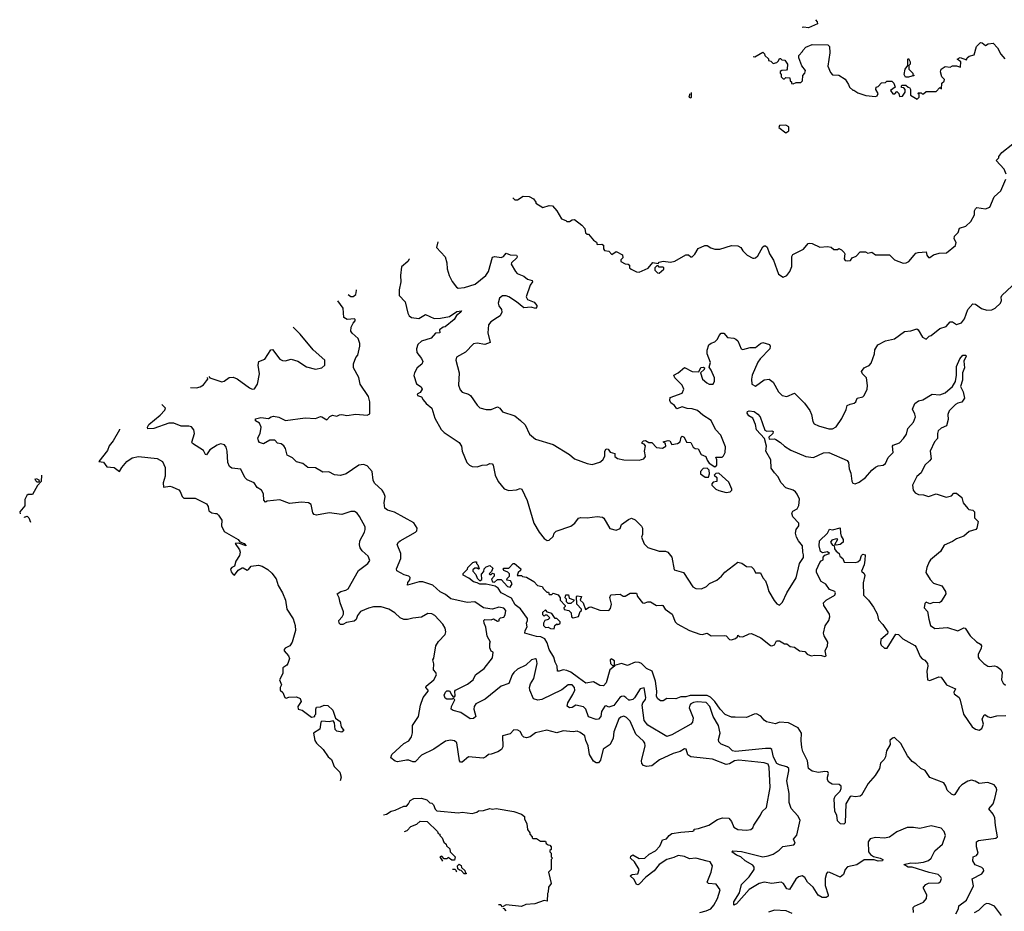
# Model space of a CAD drawing. Extents: x 2380107 to 2585170, y 384273 to 546161.
# Tile 5 of 256: x 2380107 to 2387894, y 457055 to 464108. Entities that reach past the tile are written whole.
import ezdxf

# ---------------------------------------------------------------- set-up
doc = ezdxf.new("R2010")
doc.units = 0

msp = doc.modelspace()

# ---------------------------------------------------------------- linework, layer by layer
at = {"layer": '0CON05XD'}
for points in [[(2386400.4, 464107.5), (2386415, 464090), (2386416.4, 464073.6), (2386345, 464043.3), (2386305, 464048.8), (2386295.5, 464045.8)], [(2385906.8, 463817), (2385920, 463815), (2385985, 463850), (2385998.3, 463838.3), (2386000, 463825), (2386028.3, 463798.3), (2386030, 463785), (2386048.3, 463778.3), (2386065, 463760), (2386095, 463770), (2386108.3, 463781.7), (2386115, 463800), (2386125, 463800), (2386135, 463790), (2386158.3, 463788.3), (2386180, 463755), (2386177.5, 463715), (2386171.7, 463708.3), (2386133.6, 463706.4), (2386121.7, 463698.3), (2386120, 463685), (2386130, 463675), (2386130, 463655), (2386145, 463640), (2386155, 463640), (2386165, 463650), (2386198.3, 463648.3), (2386200, 463625), (2386210, 463615), (2386211.7, 463601.7), (2386225, 463600), (2386248.3, 463611.7), (2386285, 463610), (2386297, 463623), (2386300, 463665), (2386317.5, 463685), (2386322.5, 463705), (2386293, 463743), (2386270, 463805), (2386270, 463825), (2386297.5, 463855), (2386300, 463865), (2386325, 463890), (2386375, 463910), (2386497.5, 463907.5), (2386510, 463895), (2386513.3, 463845), (2386499.3, 463739.3), (2386519.3, 463689.3), (2386535, 463672.5), (2386585, 463667.5), (2386635, 463637.5), (2386662.5, 463595), (2386670, 463575), (2386695, 463550), (2386705, 463550), (2386735, 463530), (2386798.3, 463508.3), (2386875, 463500), (2386887.5, 463505), (2386896.7, 463525), (2386877.5, 463555), (2386880, 463575), (2386895, 463580), (2386923, 463607), (2386955, 463610), (2386965, 463620), (2387005, 463620), (2387020, 463605), (2387030, 463575), (2386993, 463547), (2387011.7, 463521.7), (2387028.3, 463521.7), (2387045, 463540), (2387060, 463525), (2387065, 463500), (2387088.3, 463501.7), (2387110, 463535), (2387110, 463555), (2387098.3, 463568.3), (2387081.7, 463571.7), (2387080, 463585), (2387085, 463590), (2387115, 463590), (2387133, 463573), (2387145, 463570), (2387152.5, 463555), (2387151.7, 463511.7), (2387205, 463480), (2387220, 463495), (2387220, 463515), (2387210, 463525), (2387215, 463530), (2387235, 463530), (2387245, 463520), (2387255, 463520), (2387275, 463540), (2387355, 463540), (2387385, 463570), (2387398.3, 463561.7), (2387400, 463605), (2387418.3, 463621.7), (2387420, 463635), (2387400, 463655), (2387390, 463695), (2387393.6, 463716.4), (2387425, 463737.5), (2387465, 463732.5), (2387485, 463742.5), (2387515, 463742.5), (2387548.3, 463731.7), (2387550, 463775), (2387520, 463795), (2387545, 463807.5), (2387595, 463790), (2387600, 463805), (2387615, 463820), (2387655, 463830), (2387673.3, 463895), (2387705, 463927.5), (2387720, 463925), (2387745, 463902.5), (2387765, 463917.5), (2387805, 463922.5), (2387840, 463885), (2387866.7, 463835), (2387898.3, 463798.3)], [(2387111.7, 463651.7), (2387102.5, 463675), (2387110, 463715), (2387130, 463745), (2387130, 463795), (2387135, 463800), (2387150, 463775), (2387150, 463755), (2387140, 463745), (2387140, 463715), (2387170, 463685), (2387170, 463675), (2387180, 463665), (2387135, 463652.5), (2387111.7, 463651.7)], [(2385405.4, 463521.9), (2385400, 463495), (2385415, 463490), (2385420, 463495), (2385420, 463530.5)], [(2386165, 463213.3), (2386190.7, 463229.3), (2386189.3, 463259.3), (2386165, 463272.5), (2386115, 463270), (2386110, 463255), (2386165, 463213.3)], [(2387907.5, 462885), (2387892.5, 462925), (2387830, 462995), (2387850, 463015), (2387850, 463025), (2387873.6, 463056.4), (2387962.5, 463125)], [(2384006.7, 462698.6), (2384023, 462683), (2384045, 462682.5), (2384088.3, 462711.7), (2384135, 462710), (2384169.3, 462689.3), (2384190, 462665), (2384190, 462655), (2384243, 462623), (2384295, 462637.5), (2384320, 462635), (2384356.1, 462596.1), (2384391.7, 462531.7), (2384425, 462520), (2384435, 462510), (2384455, 462510), (2384476.4, 462523.6), (2384495, 462526.7), (2384553, 462483), (2384577, 462457), (2384581.7, 462421.7), (2384595, 462410), (2384605, 462410), (2384643.6, 462363.6), (2384668.3, 462348.3), (2384675, 462330), (2384711.7, 462331.7), (2384723, 462323), (2384723.3, 462295), (2384731.7, 462281.7), (2384765, 462276.7), (2384790.7, 462250.7), (2384825, 462273.3), (2384875, 462247.5), (2384877.5, 462225), (2384861.7, 462208.3), (2384860, 462195), (2384895, 462177.5), (2384920, 462175), (2384930, 462165), (2384930, 462145), (2384943, 462133), (2384985, 462112.5), (2385005, 462110), (2385078.3, 462141.7), (2385113, 462187), (2385155, 462180), (2385165, 462190), (2385195, 462197.5), (2385255, 462190), (2385287.5, 462197.5), (2385375, 462248.8), (2385396.4, 462246.4), (2385415, 462232.5), (2385425, 462232.5), (2385445, 462252.5), (2385472.3, 462297.7), (2385525, 462322.5), (2385545, 462322.5), (2385573.3, 462303.3), (2385605, 462292.5), (2385645, 462292.5), (2385735, 462322.5), (2385785, 462317.5), (2385810, 462305), (2385825, 462280), (2385860, 462245), (2385905, 462220), (2385915, 462220), (2385927, 462223), (2385945, 462240), (2385985, 462310), (2385995, 462320), (2386005, 462320), (2386017, 462307), (2386036.4, 462256.4), (2386067.5, 462205), (2386106.7, 462095), (2386145, 462071.2), (2386173.3, 462085), (2386196.7, 462115), (2386212.5, 462155), (2386212.5, 462235), (2386220.7, 462249.3), (2386305, 462292.5), (2386343.6, 462336.4), (2386355, 462340), (2386375, 462337.5), (2386435, 462307.5), (2386495, 462312.5), (2386525, 462307.5), (2386545, 462290), (2386575, 462290), (2386585, 462297.5), (2386605, 462287.5), (2386627.5, 462265), (2386632.5, 462255), (2386627.5, 462215), (2386633.9, 462203.9), (2386655, 462200), (2386676.1, 462203.9), (2386690, 462225), (2386723, 462237), (2386755, 462270), (2386795, 462270), (2386815, 462260), (2386845, 462267.5), (2386875, 462247.5), (2386985, 462247.5), (2387025, 462207.5), (2387095, 462182.5), (2387117, 462183), (2387140, 462195), (2387180, 462245), (2387195, 462260), (2387213, 462267), (2387275, 462270), (2387280, 462245), (2387295, 462227.5), (2387305, 462227.5), (2387335, 462247.5), (2387378.3, 462261.7), (2387437, 462263), (2387508.3, 462321.7), (2387512.5, 462345), (2387497.5, 462375), (2387500, 462395), (2387530, 462425), (2387540.7, 462459.3), (2387590, 462475), (2387629.3, 462510.7), (2387657, 462563), (2387657.5, 462595), (2387665, 462612.5), (2387677, 462623), (2387745, 462612.5), (2387780, 462625), (2387813, 462707), (2387867.5, 462755), (2387906.7, 462845)], [(2383414.6, 462350.2), (2383403.3, 462305), (2383472.2, 462232.2), (2383485.6, 462185), (2383487, 462137), (2383502.5, 462085), (2383525.8, 462035.8), (2383560.5, 461990.5), (2383575, 461983.8), (2383625, 461988.8), (2383710, 462015), (2383794, 462085), (2383814, 462115), (2383845, 462228), (2383865, 462234), (2383915, 462226.7), (2383932.5, 462235), (2383955, 462260), (2383985, 462248), (2384036.2, 462245), (2384042, 462235), (2384038, 462225), (2383997.5, 462185), (2383993.6, 462173.6), (2384026.7, 462115), (2384041.2, 462101.2), (2384095, 462080), (2384122.5, 462055), (2384160, 462045), (2384162.5, 462035), (2384145, 462007.5), (2384112, 461915), (2384123.4, 461893.4), (2384175, 461873.8), (2384197.7, 461847.7), (2384196.7, 461835), (2384185, 461824), (2384152.3, 461832.3), (2384095, 461828), (2384036.8, 461876.8), (2383975.7, 461915.7), (2383955, 461923.8), (2383925, 461922), (2383901.2, 461905), (2383891.2, 461865), (2383896.2, 461845), (2383916.2, 461815), (2383918.8, 461795), (2383906.2, 461765), (2383885, 461752), (2383833.1, 461716.9), (2383813.8, 461695), (2383809.5, 461629.5), (2383826.4, 461553.6), (2383785, 461538.8), (2383725, 461549.4), (2383696.9, 461543.1), (2383633.4, 461476.6), (2383561.7, 461438.3), (2383556.2, 461415), (2383582.5, 461315), (2383576.4, 461216.4), (2383589.3, 461179.3), (2383605, 461162.5), (2383655, 461146.7), (2383672.5, 461135), (2383725, 461057.5), (2383745, 461037.5), (2383797, 461023), (2383835, 461023.3), (2383885.9, 461045.9), (2383903.3, 461035), (2383926.4, 461006.4), (2384023.6, 460973.6), (2384067.7, 460937.7), (2384105, 460902.5), (2384139.5, 460829.5), (2384185, 460790), (2384325, 460747.5), (2384455, 460667.5), (2384495, 460633.3), (2384595, 460596.7), (2384635, 460588.8), (2384695, 460607.5), (2384717.5, 460625), (2384733.3, 460655), (2384733.8, 460695), (2384745, 460713.3), (2384759.5, 460709.5), (2384776.4, 460686.4), (2384812.5, 460675), (2384813, 460653), (2384835, 460636.7), (2384885, 460626.7), (2385005, 460624), (2385042.5, 460635), (2385056.4, 460653.6), (2385048.8, 460695), (2385057, 460737), (2385045, 460750), (2385030, 460755), (2385030, 460765), (2385040, 460775), (2385055, 460780), (2385083, 460763), (2385105, 460762.5), (2385144, 460724), (2385190.7, 460719.3), (2385217.5, 460735), (2385213, 460753), (2385195, 460767.5), (2385235, 460778.8), (2385247.5, 460775), (2385265, 460747.5), (2385310, 460755), (2385330.7, 460769.3), (2385337.5, 460805), (2385345, 460812.5), (2385362.5, 460805), (2385380, 460765), (2385415, 460762.5), (2385432.5, 460725), (2385450, 460715), (2385472.5, 460712.5), (2385497, 460667), (2385533, 460653), (2385543.9, 460623.9), (2385560.7, 460600.7), (2385605, 460570), (2385620, 460585), (2385620, 460625), (2385613, 460647), (2385661.7, 460648.3), (2385673, 460657), (2385686.7, 460685), (2385688.3, 460728.3), (2385650.7, 460820.7), (2385610, 460865), (2385575, 460937.5), (2385509.5, 460979.5), (2385467.5, 461015), (2385425, 461029.2), (2385385, 461032.9), (2385345, 461045.8), (2385305, 461028.8), (2385285.9, 461055.9), (2385257, 461077), (2385247.5, 461095), (2385251.7, 461118.3), (2385346.1, 461153.9), (2385360, 461185), (2385347.3, 461217.3), (2385287.5, 461275), (2385280, 461295), (2385315, 461314), (2385363.9, 461356.1), (2385425, 461326), (2385477.5, 461322.5), (2385492.9, 461357.1), (2385515, 461360), (2385522.5, 461355), (2385520.7, 461339.3), (2385490, 461315), (2385507.5, 461265), (2385540, 461235), (2385560, 461225), (2385590, 461225), (2385601.7, 461248.3), (2385602.5, 461275), (2385576.7, 461335), (2385558.3, 461358.3), (2385570, 461395), (2385542.5, 461465), (2385543, 461493), (2385557.5, 461535), (2385575, 461550), (2385605, 461560), (2385625, 461580), (2385639.3, 461610.7), (2385655, 461626.7), (2385675, 461627.5), (2385705, 461593.3), (2385755, 461588.8), (2385770.5, 461580.5), (2385785, 461567.5), (2385813.3, 461505), (2385825, 461498.8), (2385885, 461514), (2385925, 461513.8), (2385965, 461546.7), (2385985, 461553.3), (2386037.7, 461537.7), (2386043.3, 461525), (2386038.8, 461505), (2385963.3, 461425), (2385945, 461397.5), (2385898.8, 461295), (2385893.8, 461265), (2385897.5, 461225), (2385925, 461210), (2385995, 461258), (2386035, 461264), (2386065, 461241.2), (2386108.8, 461165), (2386137.5, 461135), (2386175, 461126.7), (2386235, 461152.5), (2386313.8, 461075), (2386355.7, 461015.7), (2386368, 460985), (2386378.3, 460928.3), (2386390.5, 460910.5), (2386424.2, 460894.2), (2386505, 460871.2), (2386535, 460870), (2386563, 460887), (2386608.3, 460951.7), (2386642.5, 461025), (2386650, 461055), (2386675, 461067.5), (2386707, 461073), (2386720, 461085), (2386730, 461115), (2386775, 461123.3), (2386786.7, 461135), (2386810, 461185), (2386812.5, 461215), (2386803.3, 461275), (2386772.5, 461305), (2386763.3, 461325), (2386785, 461352.5), (2386806.7, 461363.3), (2386825, 461372.5), (2386839.5, 461390.5), (2386866, 461465), (2386868.8, 461495), (2386893.6, 461536.4), (2386955, 461567.5), (2387025, 461582.5), (2387105, 461641.2), (2387155, 461647.5), (2387201.7, 461661.7), (2387213, 461653), (2387247, 461597), (2387275, 461580), (2387300, 461605), (2387315, 461610), (2387383.9, 461666.1), (2387435, 461680), (2387465, 461717.5), (2387485, 461716.7), (2387515, 461696.7), (2387555, 461710), (2387579.5, 461740.5), (2387606.2, 461815), (2387645, 461860), (2387665, 461856.2), (2387712.3, 461822.3), (2387755, 461808.8), (2387795, 461812), (2387821.2, 461825), (2387863.8, 461865), (2387871.2, 461885), (2387868.3, 461911.7), (2387873.3, 461925), (2387955, 462003.3)], [(2383185.5, 462215.3), (2383185.7, 462214.3), (2383176.7, 462195), (2383126.1, 462153.9), (2383119.4, 462085), (2383121.9, 462035), (2383108.8, 461971.2), (2383108.1, 461925), (2383155.8, 461875), (2383175.8, 461785), (2383187.5, 461765), (2383205, 461752.2), (2383262.5, 461745), (2383315, 461776.7), (2383385, 461744.3), (2383435, 461747.3), (2383505, 461760.9), (2383565, 461799.2), (2383600, 461805), (2383596.7, 461795), (2383561.2, 461768.8), (2383543.8, 461735), (2383472.5, 461677.5), (2383455, 461676.2), (2383427.5, 461655), (2383428.3, 461631.7), (2383395, 461627.5), (2383360.5, 461589.5), (2383285, 461563.8), (2383255, 461537.5), (2383244.3, 461505), (2383248, 461475), (2383285, 461428.8), (2383295.7, 461404.3), (2383286.7, 461383.3), (2383250, 461355), (2383228.6, 461315), (2383224.2, 461294.2), (2383246.2, 461226.2), (2383282.1, 461202.1), (2383290, 461185), (2383275, 461157.5), (2383250, 461145), (2383252.5, 461135), (2383283.6, 461123.6), (2383298.3, 461101.7), (2383322.3, 461072.3), (2383366.2, 461035), (2383390, 460955), (2383438.8, 460865), (2383465, 460841.2), (2383583.6, 460763.6), (2383600, 460735), (2383606.7, 460695), (2383643.3, 460605), (2383665, 460582.5), (2383685, 460573.3), (2383725, 460570), (2383765, 460583.3), (2383805, 460586.7), (2383825, 460596.2), (2383843.9, 460593.9), (2383851.2, 460585), (2383867.5, 460505), (2383890, 460455), (2383937, 460397), (2383975, 460382.5), (2384035, 460387.5), (2384065, 460398.8), (2384076.7, 460395), (2384121.2, 460305), (2384173.8, 460125), (2384213.9, 460053.9), (2384255, 460002.5), (2384278.3, 459988.3), (2384295, 459990), (2384325, 460020), (2384333.9, 460046.1), (2384349.3, 460060.7), (2384465, 460100), (2384495.9, 460124.1), (2384526.7, 460163.3), (2384545, 460170), (2384595, 460166.7), (2384675, 460178), (2384715, 460172), (2384726.7, 460165), (2384775, 460083.8), (2384825, 460070.8), (2384855, 460083.3), (2384866.7, 460115), (2384922.5, 460155), (2384945, 460163.3), (2384975, 460152.5), (2385025, 460100), (2385032.5, 460085), (2385033.3, 460035), (2385023.3, 460015), (2385045, 459962.5), (2385075, 459933.3), (2385163.9, 459903.9), (2385213, 459903), (2385232.5, 459895), (2385263.3, 459855), (2385282.5, 459755), (2385357.5, 459735), (2385430.7, 459620.7), (2385455, 459607.5), (2385500, 459605), (2385537.5, 459625), (2385561.7, 459648.3), (2385620, 459675), (2385656.7, 459705), (2385682.3, 459737.7), (2385785, 459816.2), (2385818.8, 459808.8), (2385855, 459781.2), (2385895, 459780), (2385912.3, 459762.3), (2385925, 459733.3), (2385965, 459732.5), (2385983.9, 459693.9), (2386005, 459670), (2386017, 459633), (2386031.2, 459585), (2386074.3, 459514.3), (2386095, 459487.5), (2386115, 459477.5), (2386140.7, 459499.3), (2386173.3, 459575), (2386247.3, 459692.7), (2386273.8, 459805), (2386305, 459852.5), (2386305.8, 459874.2), (2386299.2, 459895), (2386297.5, 459945), (2386265.8, 459985.8), (2386250, 460015), (2386243.3, 460045), (2386247.5, 460075), (2386270, 460105), (2386270, 460125), (2386220, 460175), (2386213.3, 460205), (2386220.7, 460219.3), (2386255, 460237.5), (2386268, 460265), (2386273.3, 460315), (2386256.7, 460355), (2386242.7, 460372.7), (2386225, 460386), (2386166.7, 460405), (2386128.8, 460445), (2386102.5, 460495), (2386075, 460522.5), (2386050.5, 460560.5), (2386047.5, 460625), (2386008.8, 460695), (2386013.3, 460735), (2385997.5, 460795), (2385934.1, 460864.1), (2385926.7, 460905), (2385905.8, 460955.8), (2385873.2, 460973.2), (2385859.2, 460995), (2385862.2, 461007.8), (2385875, 461014.2), (2385915, 461008.1), (2385945, 460988), (2385963.8, 460965), (2386000.7, 460860.7), (2386015, 460853.3), (2386056.2, 460856.2), (2386065, 460850), (2386062.5, 460835), (2386032.5, 460805), (2386035, 460790), (2386075, 460792.5), (2386087, 460787), (2386125, 460762.5), (2386155, 460733.3), (2386205, 460702.5), (2386325, 460651.2), (2386385, 460643.8), (2386465, 460681.2), (2386505, 460683.8), (2386652, 460622), (2386662, 460605), (2386666.7, 460555), (2386679.2, 460519.2), (2386688.3, 460458.3), (2386695, 460442.5), (2386715, 460436.7), (2386745, 460448.8), (2386796.2, 460485), (2386845.8, 460544.2), (2386875, 460568.8), (2386895, 460578.8), (2386935, 460582.5), (2386955, 460598), (2386975.7, 460645), (2387014, 460685), (2387010.8, 460735), (2387015, 460743.3), (2387065, 460761.2), (2387095.8, 460794.2), (2387120.6, 460829.4), (2387131.4, 460875), (2387176.2, 460925), (2387191.2, 460965), (2387187.3, 460987.3), (2387166.4, 461026.4), (2387185, 461072.5), (2387215, 461092.5), (2387250.7, 461099.3), (2387323.6, 461146.4), (2387385, 461140.8), (2387425, 461155.8), (2387484.3, 461205), (2387506.7, 461245), (2387515.6, 461295), (2387516.9, 461365), (2387541.2, 461425), (2387565, 461453.3), (2387590, 461455), (2387593.3, 461445), (2387574, 461406), (2387580, 461355), (2387564.2, 461315), (2387564.2, 461255), (2387548.6, 461205), (2387567.5, 461165), (2387580, 461115), (2387558.8, 461081.2), (2387525, 461074), (2387507, 461063), (2387457.3, 461012.7), (2387446, 460985), (2387450, 460945), (2387435.7, 460895), (2387394.5, 460875.5), (2387372, 460855), (2387364.3, 460835), (2387364.3, 460795), (2387342.2, 460767.8), (2387307.5, 460695), (2387314.2, 460635), (2387302.9, 460617.1), (2387265, 460583.3), (2387235.6, 460524.4), (2387201.2, 460495), (2387168.8, 460425), (2387173.3, 460385), (2387190, 460365), (2387215, 460351.2), (2387255, 460349.2), (2387295, 460336.2), (2387356.1, 460356.1), (2387435, 460330), (2387475, 460342.5), (2387495, 460362.5), (2387515, 460362.5), (2387558.3, 460328.3), (2387567.5, 460285), (2387605, 460240), (2387613, 460233), (2387645, 460226.7), (2387657.5, 460215), (2387658.3, 460168.3), (2387687.5, 460137.5), (2387676.7, 460085), (2387667.5, 460075), (2387615, 460058.8), (2387575, 460022), (2387515, 460000), (2387485, 459980), (2387417.7, 459952.3), (2387388.1, 459901.9), (2387310, 459835), (2387300.5, 459819.5), (2387280, 459775), (2387273.3, 459735), (2387308.3, 459678.3), (2387335, 459651.2), (2387399.3, 459629.3), (2387430, 459585), (2387432.5, 459565), (2387393.6, 459506.4), (2387380, 459495), (2387335, 459496.7), (2387305, 459487.5), (2387275, 459500), (2387265, 459490), (2387260, 459455), (2387286.7, 459425), (2387296.2, 459366.2), (2387310, 459315), (2387345, 459292.5), (2387445, 459298.8), (2387525, 459273.3), (2387573.6, 459296.4), (2387585, 459293.3), (2387625, 459232.5), (2387675, 459186.2), (2387705, 459167.5), (2387712.5, 459155), (2387710, 459135), (2387687.5, 459085), (2387687.5, 459065), (2387695, 459052.5), (2387732.5, 459015), (2387762.5, 458995), (2387775, 458990), (2387815, 458997.5), (2387835, 458992.5), (2387866.4, 458966.4), (2387877.5, 458945), (2387872.5, 458885), (2387885, 458860), (2387903, 458843)], [(2385165, 462102.5), (2385200, 462135), (2385200, 462145), (2385195, 462150), (2385165, 462150), (2385155, 462160), (2385145, 462160), (2385130, 462145), (2385130, 462125), (2385150, 462105), (2385165, 462102.5)], [(2382705, 461932.6), (2382725, 461919.2), (2382745, 461917.5), (2382764, 461935), (2382770, 461965), (2382770.7, 461971.2)], [(2387176.7, 457045), (2387172.5, 457085), (2387184.1, 457095.9), (2387255, 457126), (2387278, 457155), (2387280.8, 457185), (2387254.1, 457234.1), (2387254.1, 457245.9), (2387272.5, 457267.5), (2387295, 457276.7), (2387375, 457280), (2387388.3, 457291.7), (2387397, 457313), (2387392.5, 457325), (2387370, 457345), (2387299.1, 457360.9), (2387165, 457404.2), (2387134.2, 457404.2), (2387100, 457425), (2387155, 457437.1), (2387195, 457435.5), (2387254.3, 457444.3), (2387295, 457456), (2387316.2, 457475), (2387345, 457533.8), (2387404, 457585), (2387427.5, 457655), (2387418, 457685), (2387395, 457713.3), (2387315, 457730), (2387225, 457708.8), (2387175, 457717.5), (2387125, 457717.5), (2387045, 457682.5), (2386985, 457640), (2386945, 457633.3), (2386875, 457638.8), (2386831.7, 457628.3), (2386816.4, 457603.6), (2386820, 457525), (2386834.5, 457504.5), (2386858.3, 457488.3), (2386912.5, 457475), (2386932.5, 457465), (2386930, 457455), (2386895, 457451.2), (2386865, 457462.5), (2386785, 457461.2), (2386727.3, 457422.7), (2386653.4, 457406.6), (2386634, 457385), (2386621.2, 457345), (2386595, 457323.8), (2386515, 457361.2), (2386495, 457363.3), (2386486.7, 457355), (2386476.2, 457315), (2386478.3, 457258.3), (2386501.2, 457185), (2386500, 457175), (2386485, 457164.2), (2386454.2, 457164.2), (2386422.9, 457182.9), (2386381.2, 457245), (2386336.7, 457285), (2386315, 457322.5), (2386295, 457336.2), (2386265, 457328), (2386245, 457310), (2386195, 457226.7), (2386175, 457232.5), (2386148, 457275), (2386130, 457285), (2386055, 457275.8), (2385995, 457284.2), (2385955, 457274), (2385875, 457228.6), (2385775, 457113.8), (2385755, 457102.5), (2385755, 457130), (2385798.2, 457201.8), (2385814.4, 457265.6), (2385875, 457327.5), (2385916.7, 457385), (2385915.5, 457405), (2385905, 457420), (2385844.4, 457454.4), (2385808.8, 457485), (2385775, 457499.2), (2385740, 457525), (2385747.5, 457532.5), (2385815, 457528.9), (2385985, 457486), (2386027, 457493), (2386065, 457508), (2386112.3, 457537.7), (2386142.5, 457567.5), (2386228.9, 457581.1), (2386238.6, 457595), (2386226.2, 457625), (2386254.1, 457655.9), (2386278.8, 457775), (2386260.5, 457810.5), (2386207.7, 457867.7), (2386191.2, 457915), (2386192.3, 457987.7), (2386174.4, 458085.6), (2386190, 458165), (2386188.8, 458185), (2386175, 458198), (2386115, 458212.9), (2386094.2, 458225), (2386067.1, 458275), (2386055.5, 458335.5), (2386045, 458342.2), (2386005, 458343.8), (2385767.9, 458317.9), (2385743.6, 458323.6), (2385715, 458352.5), (2385655, 458376.7), (2385636.2, 458395), (2385634, 458415), (2385646.5, 458465), (2385633.6, 458523.6), (2385590.9, 458595), (2385565.2, 458675.2), (2385535, 458705.4), (2385465, 458712.5), (2385435, 458707.3), (2385414.4, 458695), (2385405.6, 458685), (2385402.5, 458665), (2385434.3, 458585), (2385428.9, 458551.1), (2385413.8, 458535), (2385265, 458452), (2385225, 458438.8), (2385075, 458527.5), (2385045.8, 458565), (2385030, 458685), (2385033.8, 458705), (2385055, 458731.2), (2385058.1, 458745), (2385045, 458822.5), (2385013.8, 458815), (2384967.9, 458742.1), (2384955, 458731.2), (2384935, 458723.8), (2384925, 458726.2), (2384901.2, 458745), (2384885, 458756.2), (2384865, 458754.3), (2384853.2, 458746.8), (2384805, 458684), (2384765, 458668.8), (2384745, 458680), (2384735, 458677.5), (2384708.8, 458635), (2384703.8, 458595), (2384685.6, 458574.4), (2384665, 458571.9), (2384604.4, 458594.4), (2384585, 458653.3), (2384565, 458672.5), (2384505, 458685.8), (2384475, 458666.2), (2384455, 458664), (2384436.4, 458676.4), (2384441.2, 458705), (2384481.3, 458768.7), (2384496.9, 458805), (2384494.2, 458825), (2384475, 458845.6), (2384445, 458845.7), (2384394.5, 458805.5), (2384235, 458729.2), (2384204.3, 458724.3), (2384171.2, 458735), (2384140, 458805), (2384139.5, 458825), (2384147, 458853), (2384173.6, 458896.4), (2384200, 459015), (2384195, 459047.5), (2384185, 459052.5), (2384155, 459043.3), (2384109.1, 459000.9), (2384045, 458970.8), (2384015.8, 458945), (2384001.9, 458925), (2383974.3, 458855.7), (2383915, 458835.8), (2383786.8, 458733.2), (2383715, 458695.8), (2383701.9, 458675), (2383698.1, 458655), (2383713.8, 458595), (2383695, 458580), (2383668.3, 458578.3), (2383595, 458628), (2383535, 458643.3), (2383520, 458655), (2383522.5, 458675), (2383547, 458727), (2383535, 458740), (2383527.5, 458732.5), (2383485, 458732.5), (2383470.5, 458740.5), (2383463.6, 458763.6), (2383475, 458787.1), (2383485, 458797.5), (2383505, 458800), (2383523.9, 458763.9), (2383535, 458750), (2383545, 458750), (2383551.7, 458758.3), (2383548.8, 458795), (2383553.8, 458805), (2383647.5, 458852.5), (2383692, 458885), (2383712.5, 458925), (2383780, 458975), (2383845, 459060), (2383850, 459105), (2383835, 459112.5), (2383825, 459140), (2383823.8, 459176.2), (2383830, 459185), (2383805, 459230), (2383793, 459303), (2383780, 459335), (2383777.5, 459355), (2383785, 459362.5), (2383835, 459360), (2383855, 459367.5), (2383885, 459350), (2383898.3, 459351.7), (2383900, 459365), (2383910, 459375), (2383935, 459382.5), (2383945, 459400), (2383950.9, 459435), (2383935, 459452.2), (2383895, 459460), (2383845, 459445.6), (2383825, 459446.9), (2383776.1, 459456.1), (2383705, 459502), (2383645, 459497.1), (2383515.9, 459525.9), (2383475, 459561.2), (2383432.7, 459582.7), (2383375, 459633.3), (2383295, 459660), (2383265, 459661.2), (2383173.3, 459633.3), (2383176.7, 459655), (2383193, 459677), (2383195.6, 459695.6), (2383185.5, 459705.5), (2383147.5, 459717.5), (2383088.3, 459748.3), (2383086.7, 459765), (2383121.2, 459845), (2383120, 459885), (2383092.5, 459955), (2383103.3, 459975), (2383115.9, 459984.1), (2383237.5, 460055), (2383246.7, 460065), (2383250, 460085), (2383225, 460126.7), (2383071.2, 460211.2), (2383015, 460226.7), (2382993.9, 460243.9), (2382990, 460285), (2382996.2, 460335), (2382986.2, 460365), (2382973.3, 460385), (2382911.7, 460441.7), (2382901.2, 460465), (2382894, 460535), (2382855, 460578), (2382825, 460588), (2382790, 460585), (2382690, 460515), (2382643, 460503), (2382597, 460507), (2382551.7, 460531.7), (2382505, 460528.8), (2382445, 460562), (2382385, 460566.2), (2382345, 460598), (2382295, 460611.2), (2382265, 460641.2), (2382221.7, 460661.7), (2382210, 460715), (2382196.4, 460736.4), (2382175, 460752.5), (2382145, 460757.5), (2382125, 460782.5), (2382085, 460781.4), (2382035, 460753.5), (2382003.6, 460763.6), (2381994.5, 460775), (2381990.9, 460799.1), (2382009.2, 460835), (2382017.5, 460885), (2382002.5, 460915), (2381972.5, 460935), (2381970.7, 460949.3), (2382015, 460962), (2382075, 460952.5), (2382095, 460966.7), (2382115, 460971.2), (2382155, 460964), (2382207.7, 460937.7), (2382365, 460957.8), (2382445, 460953.3), (2382485, 460967.5), (2382496.7, 460966.7), (2382535, 460942.5), (2382560.7, 460969.3), (2382581.7, 460978.3), (2382615, 460972.5), (2382635, 460982.5), (2382655, 460983.3), (2382695, 460976.7), (2382765, 460988), (2382855, 460978.8), (2382875, 460990), (2382876, 461085), (2382865.8, 461125.8), (2382799.1, 461225), (2382788.3, 461278.3), (2382745.5, 461355), (2382747.5, 461385), (2382765.8, 461434.2), (2382780, 461455), (2382797.5, 461525), (2382797.5, 461545), (2382782.5, 461585), (2382735, 461627.5), (2382726.7, 461645), (2382728.8, 461675), (2382743, 461707), (2382760, 461725), (2382760, 461735), (2382755, 461740), (2382697, 461737), (2382670.7, 461750.7), (2382663.8, 461825), (2382623.6, 461884.6)], [(2381603.4, 461284.2), (2381610, 461275), (2381705, 461242.5), (2381725, 461247.5), (2381762.3, 461277.7), (2381795, 461280), (2381825.8, 461265.8), (2381924.3, 461194.3), (2381945, 461184), (2381963.6, 461186.4), (2381986.2, 461225), (2382003.8, 461305), (2381994, 461375), (2381997.5, 461405), (2382045, 461422.5), (2382093, 461497), (2382105, 461497.5), (2382165, 461422.5), (2382185, 461412.5), (2382205, 461410), (2382255, 461422.5), (2382306.2, 461406.2), (2382375, 461362.5), (2382445, 461342.5), (2382497, 461353), (2382520, 461375), (2382520, 461415), (2382427, 461497), (2382325, 461620), (2382269.1, 461675.9)], [(2381458.5, 461198.9), (2381505, 461196.2), (2381535, 461203.3), (2381559.5, 461220.5), (2381585, 461250), (2381593.8, 461265), (2381591.5, 461277.1)], [(2382905, 459462.2), (2382866.6, 459453.4), (2382803.2, 459426.8), (2382779.2, 459395), (2382767.6, 459362.4), (2382751.2, 459348.8), (2382692, 459338), (2382663, 459323), (2382645, 459322.5), (2382632.5, 459335), (2382630, 459355), (2382657.5, 459385), (2382667.5, 459405), (2382666.4, 459423.6), (2382640, 459495), (2382633.9, 459533.9), (2382617.5, 459565), (2382646.7, 459585), (2382685, 459594), (2382705, 459606), (2382785, 459750), (2382860, 459805), (2382875, 459830), (2382864, 459864), (2382815, 459906.7), (2382798.8, 459928.8), (2382793, 459953), (2382795.8, 459985), (2382832.5, 460055), (2382840, 460075), (2382839.2, 460095), (2382795, 460178.8), (2382775, 460203.8), (2382755, 460216.2), (2382725, 460218), (2382655, 460194.3), (2382555, 460208), (2382455, 460188), (2382435, 460193.8), (2382425, 460207.5), (2382411.7, 460271.7), (2382390, 460285), (2382335, 460291.4), (2382241.8, 460281.8), (2382165, 460310.8), (2382065, 460300), (2382051.7, 460291.7), (2382037.5, 460307.5), (2382036.1, 460356.1), (2382020, 460385), (2381986.1, 460406.1), (2381960, 460445), (2381905, 460467.5), (2381887.5, 460485), (2381855, 460552.5), (2381785, 460560), (2381765, 460572.5), (2381753.8, 460605), (2381748.8, 460695), (2381740, 460725), (2381725.9, 460745.9), (2381695, 460753.8), (2381668.8, 460741.2), (2381610, 460705), (2381585, 460666.7), (2381575, 460667.5), (2381559.3, 460699.3), (2381473.8, 460755), (2381468.8, 460765), (2381488.8, 460835), (2381483.6, 460863.6), (2381465, 460886.7), (2381445, 460893.3), (2381383.6, 460893.6), (2381325.8, 460915.8), (2381285, 460915.8), (2381167.2, 460872.8), (2381120.9, 460870.9), (2381116.9, 460885), (2381128.9, 460905), (2381218.3, 460978.3), (2381255, 461020), (2381258.8, 461035), (2381230.5, 461064.7)], [(2380895.8, 460867.7), (2380896.1, 460863.9), (2380846, 460775), (2380813.9, 460736.1), (2380800.7, 460699.3), (2380732.5, 460612.5), (2380768.8, 460608.8), (2380795, 460570), (2380855, 460566.2), (2380895, 460533.3), (2380913.8, 460565), (2380955, 460613.3), (2380995, 460642.5), (2381045, 460652.5), (2381195, 460637.5), (2381235, 460612.5), (2381256.1, 460566.1), (2381257.7, 460497.7), (2381241.4, 460445), (2381245, 460410), (2381295, 460417.5), (2381311.7, 460411.7), (2381365, 460387.5), (2381376.1, 460376.1), (2381392.5, 460335), (2381405, 460322.5), (2381495, 460322.5), (2381585, 460277.5), (2381597, 460257), (2381603.6, 460223.6), (2381625, 460207.5), (2381655, 460202.5), (2381665, 460202.5), (2381679.3, 460189.3), (2381705, 460150), (2381702.5, 460105), (2381725, 460060), (2381833.3, 459995), (2381848.3, 459978.3), (2381882.5, 459965), (2381897.5, 459945), (2381836.7, 459966.7), (2381810, 459965), (2381846.2, 459915), (2381850, 459895), (2381845, 459870), (2381816.1, 459823.9), (2381806.2, 459783.8), (2381785, 459773.3), (2381775, 459760), (2381779.3, 459739.3), (2381795, 459720), (2381805, 459712.5), (2381835.8, 459754.2), (2381865, 459770.8), (2381875, 459772), (2381905, 459753.3), (2381915, 459757.5), (2381936.1, 459783.9), (2381995, 459793.3), (2382025, 459785.7), (2382069.3, 459759.3), (2382100.8, 459730.8), (2382133.8, 459685), (2382152.1, 459632.1), (2382186, 459575), (2382210, 459515), (2382220, 459445), (2382268.3, 459368.3), (2382286, 459315), (2382286.7, 459275), (2382262.5, 459185), (2382242.5, 459155), (2382205, 459137.5), (2382197.5, 459125), (2382197.5, 459115), (2382233.3, 459075), (2382240, 459055), (2382227.5, 459015), (2382219.3, 459000.7), (2382188.3, 458981.7), (2382187.5, 458935), (2382162.5, 458885), (2382177.5, 458845), (2382167.5, 458825), (2382167.5, 458805), (2382187.5, 458785), (2382202.5, 458745), (2382215, 458740), (2382235, 458747.5), (2382295, 458750), (2382325, 458737.5), (2382332.5, 458715), (2382307.5, 458675), (2382310, 458655), (2382340, 458645), (2382415, 458590), (2382440, 458595), (2382440, 458605), (2382450, 458615), (2382447.5, 458655), (2382455, 458670), (2382485, 458672.5), (2382515, 458686.7), (2382545, 458683.3), (2382582.5, 458645), (2382603.3, 458583.3), (2382640, 458555), (2382650, 458515), (2382670, 458485), (2382655, 458472.5), (2382615, 458480), (2382603, 458493), (2382596.4, 458546.4), (2382585, 458562.5), (2382555, 458553.3), (2382495, 458560), (2382488.3, 458551.7), (2382480, 458495), (2382430, 458465), (2382440, 458405), (2382453.6, 458383.6), (2382507.5, 458335), (2382547, 458277), (2382572.5, 458255), (2382595, 458200), (2382637.5, 458155), (2382648, 458115), (2382642.2, 458085.8)], [(2385528.3, 460488.3), (2385555, 460490), (2385562.5, 460515), (2385560, 460545), (2385545, 460560), (2385513, 460557), (2385490, 460535), (2385490, 460515), (2385528.3, 460488.3)], [(2380278.5, 460504.4), (2380277.5, 460455), (2380247, 460423), (2380208.3, 460351.7), (2380175, 460352.5), (2380162.5, 460345), (2380147, 460313), (2380147, 460263), (2380106.7, 460215), (2380109.7, 460199.5)], [(2380236.1, 460479.4), (2380258.3, 460468.3), (2380260, 460455), (2380255, 460450), (2380245, 460450), (2380235, 460460), (2380229.6, 460475.6), (2380232, 460477)], [(2385695, 460367.5), (2385725, 460372.5), (2385740, 460385), (2385740, 460395), (2385715, 460450), (2385635, 460520), (2385611.7, 460518.3), (2385600, 460505), (2385620, 460485), (2385620, 460455), (2385591.7, 460448.3), (2385580, 460435), (2385580, 460425), (2385613.6, 460393.6), (2385635, 460382.5), (2385695, 460367.5)], [(2380139.5, 460174.6), (2380145, 460172.5), (2380165, 460180), (2380178.3, 460168.3), (2380190.9, 460131.7)], [(2386753.3, 457966.7), (2386715, 457960), (2386685, 457966.2), (2386675, 457962.5), (2386639.2, 457905), (2386634.1, 457755.9), (2386625, 457743.8), (2386597.5, 457747.5), (2386575, 457770), (2386568, 457815), (2386554, 457845), (2386548.6, 457945), (2386555, 457966), (2386595.6, 458005), (2386604.3, 458025), (2386604, 458045), (2386586.6, 458056.6), (2386531.1, 458061.1), (2386507.1, 458075), (2386495.6, 458095), (2386494.4, 458115), (2386504, 458145), (2386496.9, 458156.9), (2386475, 458160), (2386423, 458153), (2386374.5, 458164.5), (2386345, 458183.3), (2386337.1, 458245), (2386299.7, 458319.7), (2386291.7, 458351.7), (2386286.2, 458405), (2386290.9, 458465), (2386264.5, 458505), (2386186.6, 458546.6), (2386115, 458552), (2386085, 458537.1), (2386014.2, 458554.2), (2385995, 458565.6), (2385967.4, 458597.4), (2385935, 458615.9), (2385915, 458614.7), (2385855, 458586.8), (2385765, 458590.9), (2385735, 458589.5), (2385685, 458610.4), (2385645.4, 458655), (2385605.6, 458715.6), (2385569.2, 458749.2), (2385545, 458761.6), (2385409.2, 458760.8), (2385375, 458750.4), (2385335, 458750.5), (2385295, 458735.8), (2385225, 458738), (2385195, 458718.6), (2385175, 458718.6), (2385154.6, 458734.6), (2385143.1, 458755), (2385144.4, 458795.6), (2385134, 458874), (2385107.5, 458955), (2385065, 458975.6), (2385025, 459014), (2385005, 459022.5), (2384975, 459024.3), (2384915, 458999.4), (2384865, 459016), (2384810, 459000), (2384810, 459035), (2384785, 459052.5), (2384777.5, 459045), (2384780, 459015), (2384795, 459000), (2384810, 459000), (2384810, 458995), (2384775, 458963.8), (2384745, 458863.3), (2384725, 458838.8), (2384695, 458841.2), (2384645, 458868.8), (2384585, 458860), (2384525, 458901.2), (2384465, 458946.9), (2384435, 458960), (2384405, 458964.4), (2384373.3, 458953.3), (2384360, 458955), (2384357.5, 458995), (2384340.8, 459025), (2384330.6, 459065), (2384293.1, 459125), (2384278.8, 459178.8), (2384259.5, 459209.5), (2384227, 459227), (2384195, 459228.8), (2384102.5, 459255), (2384103.3, 459275), (2384120, 459305), (2384114, 459335), (2384122.5, 459355), (2384121.7, 459371.7), (2384067.5, 459447.5), (2384025, 459480), (2383995, 459532.5), (2383913.3, 459575), (2383890, 459610), (2383867, 459627), (2383795, 459642), (2383745, 459641.2), (2383725, 459653.3), (2383695, 459660), (2383658.8, 459688.8), (2383615, 459712.5), (2383613, 459727), (2383648.3, 459761.7), (2383650, 459775), (2383690, 459815), (2383705, 459820), (2383720, 459820), (2383720, 459805), (2383730, 459795), (2383740, 459765), (2383735, 459760), (2383725, 459770), (2383705, 459770), (2383690, 459755), (2383690, 459745), (2383715, 459720), (2383725, 459690), (2383745, 459670), (2383761.7, 459678.3), (2383758.3, 459721.7), (2383778.3, 459741.7), (2383780, 459765), (2383795, 459780), (2383825, 459790), (2383848.3, 459768.3), (2383838.3, 459741.7), (2383831.7, 459738.3), (2383820, 459725), (2383825, 459720), (2383835, 459720), (2383845, 459730), (2383860, 459725), (2383860, 459705), (2383838.3, 459681.7), (2383845, 459660), (2383861.7, 459658.3), (2383885, 459680), (2383915, 459680), (2383963.6, 459623.6), (2383985, 459617.5), (2384002.5, 459645), (2383988.3, 459668.3), (2383960, 459675), (2383961.7, 459688.3), (2383980, 459705), (2383980, 459725), (2383968.3, 459738.3), (2383935, 459750), (2383930, 459765), (2383935, 459770), (2383975, 459770), (2384010, 459805), (2384020, 459805), (2384070, 459765), (2384068.3, 459751.7), (2384050, 459735), (2384041.7, 459711.7), (2384075, 459710), (2384083, 459703), (2384115, 459697.5), (2384173, 459663), (2384201.7, 459631.7), (2384240, 459625), (2384250, 459605), (2384275, 459580), (2384288.3, 459578.3), (2384295, 459560), (2384315, 459560), (2384325, 459570), (2384365, 459557.5), (2384380, 459535), (2384380, 459515), (2384420, 459475), (2384420, 459465), (2384410, 459455), (2384411.7, 459441.7), (2384450, 459435), (2384467, 459417), (2384470, 459385), (2384485, 459377.5), (2384525, 459387.5), (2384540, 459425), (2384550, 459435), (2384550, 459445), (2384513, 459483), (2384510, 459545), (2384515, 459550), (2384550, 459545), (2384540, 459515), (2384562.5, 459495), (2384582.5, 459442.5), (2384609.3, 459460.7), (2384625, 459463.8), (2384695, 459438), (2384765, 459433.3), (2384780, 459450), (2384786.7, 459485), (2384773.6, 459536.4), (2384782.5, 459557.5), (2384855, 459562.5), (2384878.3, 459548.3), (2384895, 459547.5), (2384935, 459570), (2384975, 459572.5), (2384985, 459570), (2384992.5, 459545), (2385032.5, 459495), (2385045, 459491.2), (2385075, 459503.3), (2385095, 459502), (2385143.9, 459473.9), (2385185, 459477.5), (2385193, 459473), (2385212.5, 459445), (2385266, 459405), (2385291.2, 459345), (2385307.7, 459327.7), (2385405, 459277.1), (2385485, 459248), (2385505, 459243.3), (2385545, 459255.7), (2385575, 459232.5), (2385677.7, 459237.7), (2385695, 459232.5), (2385720, 459205), (2385735, 459201.2), (2385768.3, 459211.7), (2385782.5, 459225), (2385785, 459240), (2385798.3, 459228.3), (2385825, 459226.7), (2385875, 459250), (2385895, 459253.3), (2385967.3, 459217.3), (2386045, 459156.7), (2386055, 459153.8), (2386075, 459163.3), (2386092.5, 459195), (2386115, 459194), (2386155, 459170), (2386175, 459170), (2386200.5, 459150.5), (2386235, 459144), (2386274.4, 459114.4), (2386315, 459108.8), (2386335, 459088), (2386365, 459076.2), (2386395, 459082), (2386448.3, 459078.3), (2386475, 459070), (2386485.7, 459075), (2386476.2, 459115), (2386496.2, 459155), (2386498.5, 459185), (2386467.8, 459235), (2386464.4, 459255), (2386477.8, 459312.2), (2386505, 459356.2), (2386513.1, 459385), (2386511.4, 459405), (2386466.7, 459475), (2386464.4, 459495), (2386485, 459517.1), (2386553.8, 459555), (2386560, 459575), (2386552.5, 459585), (2386511.2, 459601.2), (2386483.3, 459643.3), (2386444.7, 459664.7), (2386408.8, 459735), (2386408, 459755), (2386435, 459813.3), (2386445, 459827.5), (2386460, 459835), (2386460, 459855), (2386475, 459872.5), (2386510, 459885), (2386495, 459897.5), (2386455, 459890), (2386441.1, 459901.1), (2386430.6, 459945), (2386433.3, 459985), (2386496.7, 460045), (2386511.7, 460078.3), (2386535, 460073.3), (2386595, 460087.5), (2386597, 460047), (2386602.5, 460022.5), (2386620, 459995), (2386618.8, 459975), (2386595, 459955.8), (2386565, 459950), (2386552.5, 459955), (2386578.3, 459998.3), (2386565, 460000), (2386530.5, 459989.5), (2386520, 459975), (2386535, 459950), (2386548.3, 459948.3), (2386551.7, 459921.7), (2386563.3, 459903.3), (2386587.5, 459885), (2386593.6, 459863.6), (2386616.1, 459846.1), (2386627, 459817), (2386714.1, 459814.1), (2386735, 459820), (2386753.8, 459835), (2386765, 459870), (2386775, 459880), (2386792.5, 459875), (2386791.2, 459831.2), (2386785.5, 459794.5), (2386763.3, 459745), (2386785.8, 459725.8), (2386790.5, 459710.5), (2386777.3, 459652.7), (2386779.2, 459555), (2386820.8, 459515), (2386860.5, 459460.5), (2386887.7, 459407.7), (2386899.3, 459359.3), (2386934.1, 459324.1), (2386972.5, 459265), (2386969.3, 459250.7), (2386917.5, 459205), (2386913.8, 459175), (2386919.3, 459159.3), (2386945, 459137.5), (2386967.5, 459135), (2387035, 459247.5), (2387057.5, 459245), (2387091.2, 459211.2), (2387185, 459157.5), (2387195.8, 459145), (2387229.3, 459069.3), (2387245, 459052.5), (2387265, 459042.5), (2387287.5, 459015), (2387290, 458995), (2387280, 458955), (2387287.5, 458885), (2387305, 458880), (2387375, 458910), (2387395, 458907.5), (2387435.9, 458845.9), (2387507.5, 458815), (2387493.3, 458785), (2387496.7, 458775), (2387535.9, 458745.9), (2387544, 458724), (2387570, 458615), (2387640, 458515), (2387666.1, 458496.1), (2387695, 458486.7), (2387715, 458500), (2387728, 458535), (2387720, 458575), (2387735, 458610), (2387745, 458610), (2387760, 458595), (2387785, 458587.5), (2387835, 458600), (2387905, 458603.3)], [(2384465, 459490), (2384445, 459490), (2384431.7, 459501.7), (2384430, 459525), (2384420, 459535), (2384425, 459557.5), (2384448.3, 459558.3), (2384451.7, 459531.7), (2384488.3, 459518.3), (2384488.3, 459511.7), (2384465, 459490)], [(2385484.6, 457045.4), (2385535, 457057.8), (2385573.8, 457075), (2385596.4, 457103.6), (2385625.8, 457155), (2385645.7, 457225), (2385615, 457270), (2385555, 457274), (2385544.3, 457284.3), (2385575.8, 457365), (2385586.2, 457415), (2385566.7, 457445), (2385545, 457452), (2385455, 457474.3), (2385405, 457470.6), (2385365, 457489.2), (2385315, 457496.5), (2385280.6, 457479.4), (2385225, 457464.5), (2385164.7, 457425.3), (2385125.3, 457374.7), (2385060, 457325), (2385005, 457270), (2384995, 457264), (2384985, 457266.7), (2384965.6, 457305.6), (2384934, 457335), (2384950, 457345), (2384995, 457350), (2385005.8, 457385), (2384969.2, 457445), (2384938, 457475), (2384938.8, 457491.2), (2384955, 457500.8), (2385005, 457472.9), (2385050, 457475), (2385085, 457507.5), (2385135, 457534), (2385170.3, 457569.7), (2385179.2, 457595), (2385190.6, 457619.4), (2385222.5, 457627.5), (2385244.5, 457655.5), (2385265, 457669.2), (2385335, 457681.9), (2385431.7, 457688.3), (2385440, 457695), (2385440, 457705), (2385475, 457708.8), (2385557.5, 457735), (2385625, 457781.2), (2385665, 457793.3), (2385715, 457792.5), (2385735.9, 457765.9), (2385755, 457720), (2385785, 457702.9), (2385855, 457696), (2385888.8, 457701.2), (2385906.1, 457713.9), (2385913.9, 457736.1), (2385966.7, 457815), (2385980, 457845), (2386013.4, 457876.6), (2386042, 458035), (2386034.5, 458195), (2386025, 458219.4), (2385995, 458230), (2385795, 458250.4), (2385761.2, 458245), (2385719.8, 458220.2), (2385695, 458215.6), (2385585, 458259.4), (2385535, 458263.1), (2385415, 458276.2), (2385391.7, 458291.7), (2385378.3, 458338.3), (2385365, 458340), (2385330, 458320), (2385275, 458302), (2385167.3, 458252.7), (2385105, 458206.7), (2385065, 458200), (2385039.3, 458209.3), (2385026.7, 458225), (2385023.8, 458245), (2385054, 458365), (2385050, 458385), (2385040.9, 458400.9), (2384980.6, 458455), (2384935, 458560), (2384905, 458588), (2384885, 458597.5), (2384859.7, 458590.3), (2384845, 458576), (2384805.4, 458475), (2384799.2, 458425), (2384776.2, 458375), (2384721.7, 458338.3), (2384700.3, 458249.7), (2384685, 458230), (2384665, 458228.1), (2384645, 458241.2), (2384614, 458295), (2384602.2, 458365), (2384583.1, 458405), (2384575, 458443.3), (2384538.9, 458468.9), (2384515, 458480.8), (2384485, 458474.4), (2384405, 458482.3), (2384355, 458465.4), (2384275, 458488.2), (2384185, 458467.5), (2384145, 458436.2), (2384115, 458428), (2384095, 458431.2), (2384082.3, 458442.3), (2384065, 458477.5), (2384047, 458487), (2384015, 458490), (2383985, 458457.5), (2383925, 458442.5), (2383926.7, 458355), (2383916.7, 458335), (2383887.5, 458315), (2383835, 458296.7), (2383813.8, 458296.2), (2383793.6, 458276.4), (2383773, 458267), (2383655, 458276.7), (2383605, 458233.8), (2383593.9, 458233.9), (2383584, 458245), (2383565, 458387.5), (2383545, 458403.3), (2383515, 458408.8), (2383475, 458401.2), (2383383.2, 458336.8), (2383285, 458289.2), (2383235, 458238.1), (2383216.8, 458236.8), (2383185, 458250), (2383165, 458251.4), (2383095, 458236.7), (2383075, 458243.3), (2383041.7, 458268.3), (2383048.8, 458295), (2383145, 458382), (2383185, 458403.3), (2383204.2, 458435), (2383214.1, 458465.9), (2383212, 458525), (2383259.5, 458595), (2383275.9, 458684.1), (2383296.7, 458745), (2383337.5, 458795), (2383337.1, 458805), (2383320, 458825), (2383320.6, 458835), (2383382.5, 458885), (2383402, 458925), (2383396.7, 458945), (2383380, 458965), (2383381.7, 459011.7), (2383373.3, 459045), (2383381.7, 459058.3), (2383398.8, 459155), (2383419.7, 459190.3), (2383472.5, 459245), (2383476.7, 459265), (2383472.5, 459295), (2383453.3, 459325), (2383388.8, 459395), (2383365, 459408.8), (2383335, 459410), (2383285, 459382), (2383215, 459374.2), (2383175, 459362.5), (2383145, 459362.9), (2383116.4, 459376.4), (2383074.2, 459415), (2383025.4, 459445.4), (2382965, 459462.2), (2382905, 459462.2)], [(2384335, 459290), (2384340, 459315), (2384355, 459330), (2384363, 459323), (2384370, 459325), (2384380, 459335), (2384380, 459345), (2384355, 459370), (2384341.7, 459371.7), (2384315, 459410), (2384281.7, 459421.7), (2384265, 459440), (2384241.7, 459418.3), (2384241.7, 459401.7), (2384255, 459390), (2384265, 459400), (2384275, 459400), (2384300, 459375), (2384287, 459363), (2384260, 459355), (2384250, 459335), (2384250, 459315), (2384265, 459300), (2384285, 459302.5), (2384305, 459292.5), (2384335, 459290)], [(2387511.2, 457035), (2387532.5, 457075), (2387535, 457097.5), (2387595, 457144), (2387650.8, 457255), (2387639.3, 457310.7), (2387715, 457350), (2387731.4, 457375), (2387728.9, 457388.9), (2387715, 457402), (2387663.1, 457423.1), (2387645.8, 457455), (2387648.8, 457485), (2387675, 457496.7), (2387685.9, 457514.1), (2387672.9, 457565), (2387674.4, 457605.6), (2387690, 457615), (2387826, 457634), (2387840, 457645), (2387823.1, 457733.1), (2387818.5, 457795), (2387805, 457824), (2387771.2, 457865), (2387806.2, 457903.8), (2387818.3, 457948.3), (2387834.4, 458015), (2387828.9, 458035), (2387814.3, 458055), (2387763.6, 458073.6), (2387695, 458065.6), (2387664.6, 458084.6), (2387635, 458092.1), (2387604.2, 458085), (2387558.6, 458055), (2387537.5, 458035), (2387502.3, 457977.7), (2387495, 457974), (2387475, 457980.8), (2387442.4, 458012.4), (2387431.4, 458045), (2387415, 458070), (2387305, 458114.4), (2387267.4, 458167.4), (2387234.4, 458184.4), (2387195, 458222), (2387165, 458239.2), (2387127.9, 458285), (2387075, 458381.4), (2387025, 458428.6), (2387008.8, 458425), (2386987.5, 458405), (2386990, 458375), (2386962.9, 458325), (2386954.1, 458275.9), (2386943.3, 458255), (2386915, 458227.5), (2386905.7, 458184.3), (2386871.7, 458128.3), (2386816.2, 458065), (2386765, 457972.5), (2386753.3, 457966.7)], [(2382983.2, 457817.1), (2383007, 457823), (2383045, 457847.5), (2383076.4, 457853.6), (2383145, 457886.7), (2383165, 457887.5), (2383182.5, 457905), (2383195, 457930), (2383223.6, 457946.4), (2383285, 457950), (2383327, 457937), (2383351.7, 457911.7), (2383365, 457910), (2383378.3, 457898.3), (2383391.7, 457861.7), (2383405, 457850), (2383577, 457833), (2383605, 457840), (2383685, 457827.5), (2383721.7, 457838.3), (2383735, 457850), (2383775, 457852.5), (2383825, 457868.8), (2383845, 457863.8), (2383875, 457868), (2384015, 457844), (2384075, 457822.5), (2384100, 457805), (2384100, 457785), (2384117, 457747), (2384123, 457703), (2384140, 457675), (2384140, 457665), (2384160, 457645), (2384160, 457635), (2384165, 457630), (2384195, 457630), (2384225, 457610), (2384265, 457610), (2384271.7, 457591.7), (2384285, 457580), (2384298.3, 457578.3), (2384310, 457565), (2384310, 457545), (2384300, 457535), (2384300, 457525), (2384310, 457515), (2384310, 457485), (2384320, 457475), (2384310, 457465), (2384310, 457385), (2384290, 457365), (2384310, 457275), (2384290, 457245), (2384287.5, 457205), (2384280, 457195), (2384277.5, 457135), (2384255, 457140), (2384180, 457115), (2384110.8, 457109.2), (2384075, 457093.3), (2383955, 457107.1), (2383925, 457090), (2383912.5, 457105), (2383893.3, 457105)], [(2383148.8, 457687.4), (2383170, 457695), (2383200, 457725), (2383247, 457743), (2383273, 457767), (2383330, 457765), (2383410, 457685), (2383415, 457670), (2383430, 457665), (2383430, 457655), (2383447, 457637), (2383461.7, 457601.7), (2383480, 457585), (2383481.7, 457571.7), (2383508.3, 457548.3), (2383510, 457525), (2383550, 457485), (2383545, 457460), (2383525, 457460), (2383495, 457480), (2383485, 457470), (2383465, 457470), (2383445, 457490), (2383430, 457485), (2383450.1, 457451.5)], [(2383635, 457350), (2383621.7, 457351.7), (2383598.3, 457378.3), (2383585, 457380), (2383571.7, 457391.7), (2383570, 457415), (2383581.7, 457428.3), (2383598.3, 457418.3), (2383601.7, 457401.7), (2383628.3, 457378.3), (2383630, 457365), (2383640, 457355), (2383635, 457350)], [(2383530.5, 457388.6), (2383547, 457387), (2383560, 457375), (2383556.7, 457368)], [(2387870.5, 457020.5), (2387815, 457094.4), (2387775, 457113.3), (2387753.7, 457116.3), (2387735, 457105.7), (2387688.9, 457061.1), (2387655, 457042.2)], [(2383927.2, 457078.5), (2383935, 457077.5), (2383951.3, 457059.6)], [(2386216.4, 457036.4), (2386168.3, 457058.3), (2386075.9, 457064.1), (2386028.3, 457048.3)]]:
    msp.add_lwpolyline(points, dxfattribs=at)

doc.saveas('drawing.dxf')
